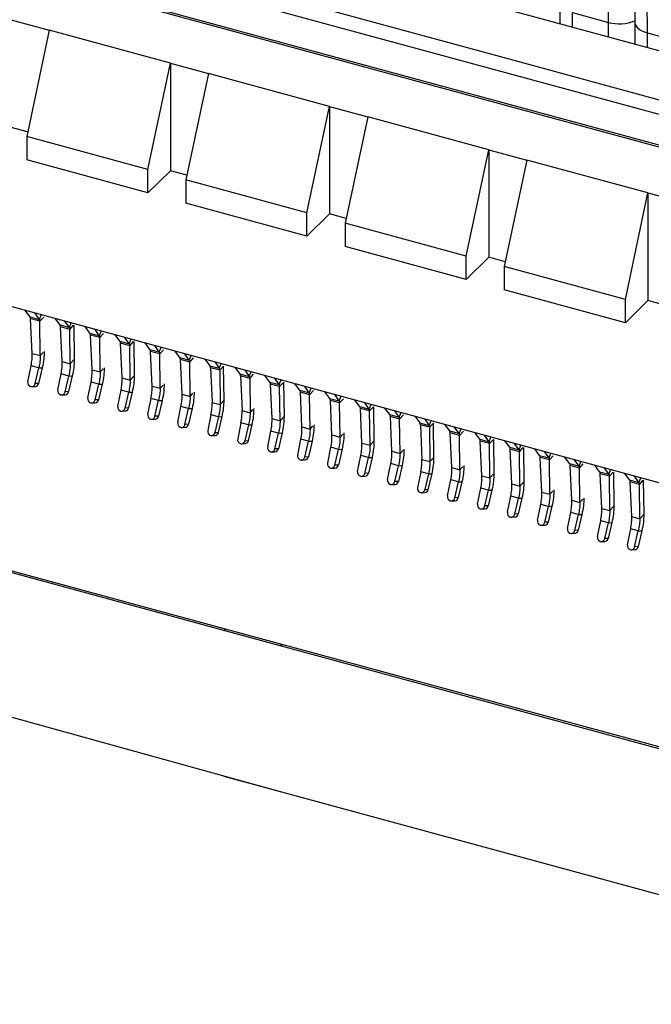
# Model space of a CAD drawing. Header units: millimetres. Extents: x 14 to 338, y 9 to 236.
# Tile 18 of 24: x 252 to 271, y 103 to 133. Entities that reach past the tile are written whole.
import ezdxf

# ---------------------------------------------------------------- set-up
doc = ezdxf.new("R2010")
doc.units = ezdxf.units.MM

msp = doc.modelspace()

# ---------------------------------------------------------------- linework, layer by layer
at = {"color": 8, "linetype": 'Continuous', "lineweight": 25}
for p, q in [((240.173, 138.597), (266.417, 131.464)), ((240.626, 138.042), (265.659, 131.238)), ((268.688, 132.288), (268.688, 132.721)), ((269.749, 132), (269.749, 132.433)), ((270.899, 131.687), (270.899, 132.12)), ((265.659, 131.238), (304.127, 120.784)), ((266.417, 131.464), (304.603, 121.086)), ((252.959, 123.678), (253.016, 123.815)), ((252.972, 123.621), (253.086, 123.743)), ((253.844, 123.438), (253.9, 123.574)), ((253.856, 123.38), (253.97, 123.503)), ((254.728, 123.197), (254.785, 123.334)), ((254.74, 123.14), (254.855, 123.262)), ((255.612, 122.957), (255.669, 123.094)), ((255.625, 122.899), (255.739, 123.022)), ((256.497, 122.717), (256.553, 122.853)), ((256.509, 122.659), (256.623, 122.781)), ((252.985, 122.609), (253.069, 122.7)), ((257.381, 122.476), (257.438, 122.613)), ((257.394, 122.419), (257.508, 122.541)), ((254.753, 122.129), (254.838, 122.219)), ((258.266, 122.236), (258.322, 122.372)), ((258.278, 122.178), (258.392, 122.301)), ((259.15, 121.995), (259.207, 122.132)), ((259.163, 121.938), (259.277, 122.06)), ((256.522, 121.648), (256.607, 121.739)), ((260.034, 121.755), (260.091, 121.892)), ((260.047, 121.698), (260.161, 121.82)), ((260.919, 121.515), (260.976, 121.651)), ((257.407, 121.408), (257.491, 121.498)), ((260.931, 121.457), (261.046, 121.58)), ((261.803, 121.274), (261.86, 121.411)), ((261.816, 121.217), (261.93, 121.339)), ((262.688, 121.034), (262.744, 121.171)), ((262.7, 120.977), (262.814, 121.099)), ((259.176, 120.927), (259.26, 121.017)), ((263.572, 120.794), (263.629, 120.93)), ((263.585, 120.736), (263.699, 120.859)), ((260.944, 120.446), (261.029, 120.537)), ((264.457, 120.553), (264.513, 120.69)), ((264.469, 120.496), (264.583, 120.618)), ((261.829, 120.206), (261.913, 120.296)), ((265.341, 120.313), (265.398, 120.45)), ((265.353, 120.255), (265.468, 120.378)), ((266.225, 120.072), (266.282, 120.209)), ((266.238, 120.015), (266.352, 120.137)), ((267.11, 119.832), (267.166, 119.969)), ((267.122, 119.775), (267.236, 119.897)), ((263.598, 119.725), (263.682, 119.816)), ((267.994, 119.592), (268.051, 119.728)), ((268.007, 119.534), (268.121, 119.657)), ((265.366, 119.244), (265.451, 119.335)), ((268.879, 119.351), (268.935, 119.488)), ((268.891, 119.294), (269.005, 119.416)), ((269.763, 119.111), (269.82, 119.248)), ((269.776, 119.054), (269.89, 119.176)), ((270.647, 118.871), (270.704, 119.007)), ((270.66, 118.813), (270.774, 118.936)), ((268.02, 118.523), (268.104, 118.614)), ((268.904, 118.283), (268.989, 118.373))]:
    msp.add_line(p, q, dxfattribs=at)
at = {"color": 7, "linetype": 'Continuous', "lineweight": 25}
for p, q in [((303.483, 119.993), (239.053, 137.504)), ((303.416, 120.065), (239.396, 137.464)), ((307.04, 121.865), (265.659, 133.112)), ((268.314, 133.04), (268.314, 132.39)), ((268.688, 132.721), (269.749, 132.433)), ((252.128, 132.509), (253.251, 132.203)), ((270.526, 132.439), (270.526, 131.789)), ((253.251, 132.203), (252.584, 129.066)), ((256.824, 131.232), (253.251, 132.203)), ((270.899, 132.12), (271.96, 131.832)), ((256.157, 128.095), (256.824, 131.232)), ((256.824, 131.232), (257.947, 130.927)), ((256.824, 131.232), (256.824, 128.061)), ((257.947, 130.927), (257.28, 127.79)), ((261.52, 129.956), (257.947, 130.927)), ((302.018, 110.497), (227.041, 130.874)), ((260.853, 126.819), (261.52, 129.956)), ((261.52, 129.956), (262.644, 129.651)), ((261.52, 129.956), (261.52, 126.785)), ((262.644, 129.651), (261.976, 126.514)), ((266.217, 128.68), (262.644, 129.651)), ((252.613, 129.205), (252.128, 129.337)), ((256.157, 128.095), (252.584, 129.066)), ((252.584, 129.066), (252.584, 128.381)), ((265.549, 125.543), (266.217, 128.68)), ((266.217, 128.68), (267.34, 128.374)), ((266.217, 128.68), (266.217, 125.508)), ((256.157, 127.409), (252.584, 128.381)), ((267.34, 128.374), (266.673, 125.237)), ((270.913, 127.403), (267.34, 128.374)), ((256.157, 127.409), (256.157, 128.095)), ((256.824, 128.061), (256.157, 127.409)), ((257.31, 127.929), (256.824, 128.061)), ((260.853, 126.819), (257.28, 127.79)), ((257.28, 127.79), (257.28, 127.104)), ((270.246, 124.266), (270.913, 127.403)), ((270.913, 127.403), (272.036, 127.098)), ((270.913, 127.403), (270.913, 124.232)), ((260.853, 126.133), (257.28, 127.104)), ((260.853, 126.133), (260.853, 126.819)), ((261.52, 126.785), (260.853, 126.133)), ((262.006, 126.653), (261.52, 126.785)), ((265.549, 125.543), (261.976, 126.514)), ((261.976, 126.514), (261.976, 125.828)), ((265.549, 124.857), (261.976, 125.828)), ((265.549, 124.857), (265.549, 125.543)), ((266.217, 125.508), (265.549, 124.857)), ((266.702, 125.376), (266.217, 125.508)), ((270.246, 124.266), (266.673, 125.237)), ((266.673, 125.237), (266.673, 124.552)), ((270.246, 123.58), (266.673, 124.552)), ((270.246, 123.58), (270.246, 124.266)), ((270.913, 124.232), (270.246, 123.58)), ((271.398, 124.1), (270.913, 124.232)), ((252.683, 123.753), (252.539, 123.944)), ((252.683, 123.753), (252.959, 123.678)), ((252.972, 123.621), (252.7, 123.694)), ((252.747, 122.674), (252.7, 123.694)), ((252.959, 123.678), (252.828, 123.866)), ((253.568, 123.513), (253.423, 123.704)), ((252.985, 122.609), (252.972, 123.621)), ((253.568, 123.513), (253.844, 123.438)), ((253.856, 123.38), (253.585, 123.454)), ((253.631, 122.434), (253.585, 123.454)), ((253.844, 123.438), (253.712, 123.625)), ((253.869, 122.369), (253.856, 123.38)), ((253.973, 123.505), (253.986, 122.494)), ((254.452, 123.272), (254.308, 123.464)), ((254.728, 123.197), (254.597, 123.385)), ((254.452, 123.272), (254.728, 123.197)), ((254.74, 123.14), (254.469, 123.214)), ((254.516, 122.193), (254.469, 123.214)), ((254.753, 122.129), (254.74, 123.14)), ((255.337, 123.032), (255.192, 123.223)), ((255.612, 122.957), (255.481, 123.145)), ((255.337, 123.032), (255.612, 122.957)), ((255.625, 122.899), (255.354, 122.973)), ((255.4, 121.953), (255.354, 122.973)), ((255.638, 121.888), (255.625, 122.899)), ((255.741, 123.024), (255.754, 122.013)), ((256.221, 122.791), (256.076, 122.983)), ((256.221, 122.791), (256.497, 122.717)), ((256.497, 122.717), (256.365, 122.904)), ((252.747, 122.674), (252.985, 122.609)), ((253.869, 122.369), (253.986, 122.494)), ((256.509, 122.659), (256.238, 122.733)), ((256.284, 121.713), (256.238, 122.733)), ((256.522, 121.648), (256.509, 122.659)), ((257.105, 122.551), (256.961, 122.742)), ((257.105, 122.551), (257.381, 122.476)), ((257.394, 122.419), (257.122, 122.492)), ((257.169, 121.472), (257.122, 122.492)), ((257.381, 122.476), (257.25, 122.664)), ((257.845, 122.502), (257.99, 122.311)), ((252.62, 121.841), (252.715, 122.31)), ((252.941, 122.249), (252.715, 122.31)), ((252.832, 121.783), (252.941, 122.249)), ((253.045, 122.253), (252.936, 121.787)), ((252.941, 122.249), (253.045, 122.253)), ((253.631, 122.434), (253.869, 122.369)), ((257.407, 121.408), (257.394, 122.419)), ((257.99, 122.311), (258.266, 122.236)), ((258.278, 122.178), (258.007, 122.252)), ((258.007, 122.252), (258.053, 121.232)), ((258.134, 122.424), (258.266, 122.236)), ((258.408, 121.292), (258.395, 122.303)), ((258.73, 122.262), (258.874, 122.07)), ((253.504, 121.6), (253.6, 122.07)), ((253.825, 122.008), (253.6, 122.07)), ((253.716, 121.543), (253.825, 122.008)), ((253.929, 122.013), (253.82, 121.547)), ((253.825, 122.008), (253.929, 122.013)), ((254.516, 122.193), (254.753, 122.129)), ((255.4, 121.953), (255.638, 121.888)), ((255.638, 121.888), (255.754, 122.013)), ((258.278, 122.178), (258.291, 121.167)), ((258.874, 122.07), (259.15, 121.995)), ((259.163, 121.938), (258.891, 122.012)), ((258.891, 122.012), (258.938, 120.991)), ((259.019, 122.183), (259.15, 121.995)), ((259.163, 121.938), (259.176, 120.927)), ((259.759, 121.83), (259.614, 122.021)), ((260.034, 121.755), (259.903, 121.943)), ((252.731, 121.694), (252.835, 121.698)), ((252.936, 121.787), (252.832, 121.783)), ((254.389, 121.36), (254.484, 121.829)), ((254.71, 121.768), (254.484, 121.829)), ((254.601, 121.302), (254.71, 121.768)), ((254.813, 121.772), (254.705, 121.306)), ((254.71, 121.768), (254.813, 121.772)), ((256.284, 121.713), (256.522, 121.648)), ((259.759, 121.83), (260.034, 121.755)), ((260.047, 121.698), (259.776, 121.771)), ((259.822, 120.751), (259.776, 121.771)), ((260.06, 120.686), (260.047, 121.698)), ((260.163, 121.823), (260.176, 120.811)), ((260.643, 121.59), (260.499, 121.781)), ((260.919, 121.515), (260.787, 121.702)), ((253.615, 121.453), (253.719, 121.457)), ((253.82, 121.547), (253.716, 121.543)), ((255.273, 121.12), (255.369, 121.589)), ((255.594, 121.528), (255.369, 121.589)), ((255.485, 121.062), (255.594, 121.528)), ((255.698, 121.532), (255.589, 121.066)), ((255.594, 121.528), (255.698, 121.532)), ((256.157, 120.879), (256.253, 121.349)), ((256.478, 121.287), (256.253, 121.349)), ((257.169, 121.472), (257.407, 121.408)), ((260.643, 121.59), (260.919, 121.515)), ((260.931, 121.457), (260.66, 121.531)), ((260.706, 120.511), (260.66, 121.531)), ((260.944, 120.446), (260.931, 121.457)), ((261.528, 121.349), (261.383, 121.541)), ((261.528, 121.349), (261.803, 121.274)), ((261.803, 121.274), (261.672, 121.462)), ((254.5, 121.213), (254.604, 121.217)), ((254.705, 121.306), (254.601, 121.302)), ((255.589, 121.066), (255.485, 121.062)), ((256.37, 120.821), (256.478, 121.287)), ((256.582, 121.291), (256.474, 120.826)), ((256.478, 121.287), (256.582, 121.291)), ((257.042, 120.639), (257.137, 121.108)), ((257.363, 121.047), (257.137, 121.108)), ((257.254, 120.581), (257.363, 121.047)), ((257.467, 121.051), (257.358, 120.585)), ((257.363, 121.047), (257.467, 121.051)), ((258.053, 121.232), (258.291, 121.167)), ((258.291, 121.167), (258.408, 121.292)), ((261.816, 121.217), (261.545, 121.291)), ((261.591, 120.27), (261.545, 121.291)), ((261.829, 120.206), (261.816, 121.217)), ((262.412, 121.109), (262.267, 121.3)), ((262.412, 121.109), (262.688, 121.034)), ((262.7, 120.977), (262.429, 121.05)), ((262.475, 120.03), (262.429, 121.05)), ((262.688, 121.034), (262.556, 121.222)), ((262.817, 121.101), (262.83, 120.09)), ((263.296, 120.869), (263.152, 121.06)), ((260.066, 114.051), (235.302, 120.781)), ((260.113, 114.096), (235.349, 120.826)), ((255.384, 120.973), (255.488, 120.977)), ((256.474, 120.826), (256.37, 120.821)), ((258.022, 120.868), (257.926, 120.398)), ((258.247, 120.807), (258.022, 120.868)), ((258.247, 120.807), (258.138, 120.341)), ((258.242, 120.345), (258.351, 120.811)), ((258.247, 120.807), (258.351, 120.811)), ((258.938, 120.991), (259.176, 120.927)), ((259.822, 120.751), (260.06, 120.686)), ((260.06, 120.686), (260.176, 120.811)), ((262.713, 119.965), (262.7, 120.977)), ((263.296, 120.869), (263.572, 120.794)), ((263.585, 120.736), (263.313, 120.81)), ((263.36, 119.79), (263.313, 120.81)), ((263.572, 120.794), (263.441, 120.981)), ((264.036, 120.82), (264.181, 120.628)), ((220.553, 120.678), (260.066, 109.765)), ((256.269, 120.732), (256.373, 120.736)), ((257.153, 120.492), (257.257, 120.496)), ((257.358, 120.585), (257.254, 120.581)), ((258.906, 120.628), (258.811, 120.158)), ((259.132, 120.566), (258.906, 120.628)), ((259.132, 120.566), (259.023, 120.1)), ((259.127, 120.105), (259.236, 120.57)), ((259.132, 120.566), (259.236, 120.57)), ((260.706, 120.511), (260.944, 120.446)), ((263.598, 119.725), (263.585, 120.736)), ((264.181, 120.628), (264.457, 120.553)), ((264.469, 120.496), (264.198, 120.569)), ((264.198, 120.569), (264.244, 119.549)), ((264.325, 120.741), (264.457, 120.553)), ((264.469, 120.496), (264.482, 119.485)), ((264.599, 119.61), (264.586, 120.621)), ((265.065, 120.388), (264.921, 120.579)), ((265.341, 120.313), (265.21, 120.501)), ((258.038, 120.251), (258.141, 120.256)), ((258.138, 120.341), (258.242, 120.345)), ((259.695, 119.918), (259.791, 120.387)), ((260.016, 120.326), (259.791, 120.387)), ((259.907, 119.86), (260.016, 120.326)), ((260.12, 120.33), (260.011, 119.864)), ((260.016, 120.326), (260.12, 120.33)), ((261.591, 120.27), (261.829, 120.206)), ((265.065, 120.388), (265.341, 120.313)), ((265.353, 120.255), (265.082, 120.329)), ((265.129, 119.309), (265.082, 120.329)), ((265.366, 119.244), (265.353, 120.255)), ((265.95, 120.147), (265.805, 120.339)), ((266.225, 120.072), (266.094, 120.26)), ((258.922, 120.011), (259.026, 120.015)), ((259.023, 120.1), (259.127, 120.105)), ((260.579, 119.677), (260.675, 120.147)), ((260.9, 120.086), (260.675, 120.147)), ((260.792, 119.62), (260.9, 120.086)), ((261.004, 120.09), (260.896, 119.624)), ((260.9, 120.086), (261.004, 120.09)), ((261.464, 119.437), (261.559, 119.906)), ((261.785, 119.845), (261.559, 119.906)), ((262.475, 120.03), (262.713, 119.965)), ((262.713, 119.965), (262.83, 120.09)), ((265.95, 120.147), (266.225, 120.072)), ((266.238, 120.015), (265.967, 120.089)), ((266.013, 119.069), (265.967, 120.089)), ((266.251, 119.004), (266.238, 120.015)), ((266.354, 120.14), (266.367, 119.129)), ((266.834, 119.907), (266.69, 120.098)), ((266.834, 119.907), (267.11, 119.832)), ((267.11, 119.832), (266.978, 120.02)), ((267.239, 119.9), (267.252, 118.888)), ((259.806, 119.771), (259.91, 119.775)), ((260.011, 119.864), (259.907, 119.86)), ((260.896, 119.624), (260.792, 119.62)), ((261.676, 119.379), (261.785, 119.845)), ((261.889, 119.849), (261.78, 119.383)), ((261.785, 119.845), (261.889, 119.849)), ((262.348, 119.197), (262.444, 119.666)), ((262.669, 119.605), (262.444, 119.666)), ((262.561, 119.139), (262.669, 119.605)), ((262.773, 119.609), (262.665, 119.143)), ((262.669, 119.605), (262.773, 119.609)), ((263.36, 119.79), (263.598, 119.725)), ((264.482, 119.485), (264.599, 119.61)), ((267.122, 119.775), (266.851, 119.848)), ((266.897, 118.828), (266.851, 119.848)), ((267.135, 118.764), (267.122, 119.775)), ((267.718, 119.667), (267.574, 119.858)), ((267.718, 119.667), (267.994, 119.592)), ((268.007, 119.534), (267.735, 119.608)), ((267.782, 118.588), (267.735, 119.608)), ((267.994, 119.592), (267.863, 119.78)), ((268.603, 119.426), (268.458, 119.618)), ((260.691, 119.53), (260.795, 119.535)), ((261.575, 119.29), (261.679, 119.294)), ((261.78, 119.383), (261.676, 119.379)), ((263.233, 118.956), (263.328, 119.426)), ((263.554, 119.364), (263.328, 119.426)), ((263.445, 118.899), (263.554, 119.364)), ((263.658, 119.369), (263.549, 118.903)), ((263.554, 119.364), (263.658, 119.369)), ((264.244, 119.549), (264.482, 119.485)), ((265.129, 119.309), (265.366, 119.244)), ((268.02, 118.523), (268.007, 119.534)), ((268.603, 119.426), (268.879, 119.351)), ((268.891, 119.294), (268.62, 119.368)), ((268.666, 118.347), (268.62, 119.368)), ((268.879, 119.351), (268.747, 119.539)), ((268.904, 118.283), (268.891, 119.294)), ((269.487, 119.186), (269.343, 119.377)), ((269.763, 119.111), (269.632, 119.299)), ((262.46, 119.05), (262.564, 119.054)), ((262.665, 119.143), (262.561, 119.139)), ((264.213, 119.185), (264.117, 118.716)), ((264.438, 119.124), (264.213, 119.185)), ((264.438, 119.124), (264.329, 118.658)), ((264.433, 118.662), (264.542, 119.128)), ((264.438, 119.124), (264.542, 119.128)), ((266.013, 119.069), (266.251, 119.004)), ((266.251, 119.004), (266.367, 119.129)), ((269.487, 119.186), (269.763, 119.111)), ((269.776, 119.054), (269.504, 119.127)), ((269.551, 118.107), (269.504, 119.127)), ((269.789, 118.042), (269.776, 119.054)), ((269.892, 119.178), (269.905, 118.167)), ((270.372, 118.946), (270.227, 119.137)), ((270.647, 118.871), (270.516, 119.058)), ((263.344, 118.809), (263.448, 118.813)), ((263.549, 118.903), (263.445, 118.899)), ((265.002, 118.476), (265.097, 118.945)), ((265.323, 118.884), (265.097, 118.945)), ((265.214, 118.418), (265.323, 118.884)), ((265.426, 118.888), (265.318, 118.422)), ((265.323, 118.884), (265.426, 118.888)), ((266.897, 118.828), (267.135, 118.764)), ((267.135, 118.764), (267.252, 118.888)), ((270.372, 118.946), (270.647, 118.871)), ((270.66, 118.813), (270.389, 118.887)), ((270.435, 117.867), (270.389, 118.887)), ((270.673, 117.802), (270.66, 118.813)), ((270.776, 118.938), (270.79, 117.927)), ((264.228, 118.569), (264.332, 118.573)), ((264.329, 118.658), (264.433, 118.662)), ((265.318, 118.422), (265.214, 118.418)), ((265.886, 118.235), (265.982, 118.705)), ((266.207, 118.643), (265.982, 118.705)), ((266.098, 118.177), (266.207, 118.643)), ((266.311, 118.647), (266.202, 118.182)), ((266.207, 118.643), (266.311, 118.647)), ((266.77, 117.995), (266.866, 118.464)), ((267.091, 118.403), (266.866, 118.464)), ((267.782, 118.588), (268.02, 118.523)), ((265.113, 118.329), (265.217, 118.333)), ((266.202, 118.182), (266.098, 118.177)), ((266.983, 117.937), (267.091, 118.403)), ((267.195, 118.407), (267.087, 117.941)), ((267.091, 118.403), (267.195, 118.407)), ((267.655, 117.754), (267.75, 118.224)), ((267.976, 118.163), (267.75, 118.224)), ((267.867, 117.697), (267.976, 118.163)), ((268.08, 118.167), (267.971, 117.701)), ((267.976, 118.163), (268.08, 118.167)), ((268.666, 118.347), (268.904, 118.283)), ((269.789, 118.042), (269.905, 118.167)), ((265.997, 118.088), (266.101, 118.092)), ((266.882, 117.848), (266.986, 117.852)), ((267.087, 117.941), (266.983, 117.937)), ((268.539, 117.514), (268.635, 117.983)), ((268.86, 117.922), (268.635, 117.983)), ((268.751, 117.456), (268.86, 117.922)), ((268.964, 117.926), (268.855, 117.46)), ((268.86, 117.922), (268.964, 117.926)), ((269.551, 118.107), (269.789, 118.042)), ((270.435, 117.867), (270.673, 117.802)), ((270.673, 117.802), (270.79, 117.927)), ((267.766, 117.607), (267.87, 117.612)), ((267.971, 117.701), (267.867, 117.697)), ((269.424, 117.274), (269.519, 117.743)), ((269.745, 117.682), (269.519, 117.743)), ((269.636, 117.216), (269.745, 117.682)), ((269.849, 117.686), (269.74, 117.22)), ((269.745, 117.682), (269.849, 117.686)), ((268.651, 117.367), (268.754, 117.371)), ((268.855, 117.46), (268.751, 117.456)), ((270.308, 117.033), (270.404, 117.503)), ((270.629, 117.441), (270.404, 117.503)), ((270.52, 116.976), (270.629, 117.441)), ((270.733, 117.446), (270.624, 116.98)), ((270.629, 117.441), (270.733, 117.446)), ((269.535, 117.127), (269.639, 117.131)), ((269.74, 117.22), (269.636, 117.216)), ((270.624, 116.98), (270.52, 116.976)), ((270.419, 116.886), (270.523, 116.89)), ((258.401, 114.503), (258.448, 114.549)), ((283.165, 107.773), (258.401, 114.503)), ((283.211, 107.818), (258.448, 114.549)), ((260.066, 114.051), (260.113, 114.096)), ((258.401, 110.217), (283.165, 103.487))]:
    msp.add_line(p, q, dxfattribs=at)
at = {"color": 8, "linetype": 'Continuous', "lineweight": 25, "flags": 128}
msp.add_lwpolyline([(270.526, 132.439), (270.526, 132.424), (270.538, 132.37), (270.566, 132.319), (270.608, 132.27), (270.664, 132.224), (270.732, 132.184), (270.811, 132.149), (270.899, 132.12)], dxfattribs=at)
at = {"color": 7, "linetype": 'Continuous', "lineweight": 25}
for centre, radius, start, end in [((241.747, 132.454), 28.002, 359.9563, 3.1599), ((242.897, 132.142), 28.002, 359.9563, 3.1599), ((270.072, 133.633), 1.243, 254.9203, 291.5745), ((252.738, 121.813), 0.122, 166.8436, 252.0851), ((252.726, 121.802), 0.108, 256.7371, 349.6625), ((252.828, 121.808), 0.11, 273.7086, 349.2586), ((253.623, 121.573), 0.122, 166.8436, 252.0851), ((253.61, 121.562), 0.108, 256.7371, 349.6625), ((253.712, 121.567), 0.11, 273.7086, 349.2586), ((254.507, 121.332), 0.122, 166.8436, 252.0851), ((254.494, 121.322), 0.108, 256.7371, 349.6625), ((254.597, 121.327), 0.11, 273.7086, 349.2586), ((255.391, 121.092), 0.122, 166.8436, 252.0851), ((255.379, 121.081), 0.108, 256.7371, 349.6625), ((255.481, 121.086), 0.11, 273.7086, 349.2586), ((256.276, 120.851), 0.122, 166.8436, 252.0851), ((256.263, 120.841), 0.108, 256.7371, 349.6625), ((256.366, 120.846), 0.11, 273.7086, 349.2586), ((257.16, 120.611), 0.122, 166.8436, 252.0851), ((257.148, 120.601), 0.108, 256.7371, 349.6625), ((257.25, 120.606), 0.11, 273.7086, 349.2586), ((258.045, 120.371), 0.122, 166.8436, 252.0851), ((258.032, 120.36), 0.108, 256.7371, 349.6625), ((258.134, 120.365), 0.11, 273.7086, 349.2586), ((258.929, 120.13), 0.122, 166.8436, 252.0851), ((258.917, 120.12), 0.108, 256.7371, 349.6625), ((259.019, 120.125), 0.11, 273.7086, 349.2586), ((259.814, 119.89), 0.122, 166.8436, 252.0851), ((259.801, 119.879), 0.108, 256.7371, 349.6625), ((259.903, 119.885), 0.11, 273.7086, 349.2586), ((260.698, 119.65), 0.122, 166.8436, 252.0851), ((260.685, 119.639), 0.108, 256.7371, 349.6625), ((260.788, 119.644), 0.11, 273.7086, 349.2586), ((261.582, 119.409), 0.122, 166.8436, 252.0851), ((261.57, 119.399), 0.108, 256.7371, 349.6625), ((261.672, 119.404), 0.11, 273.7086, 349.2586), ((262.467, 119.169), 0.122, 166.8436, 252.0851), ((262.454, 119.158), 0.108, 256.7371, 349.6625), ((262.556, 119.164), 0.11, 273.7086, 349.2586), ((263.351, 118.929), 0.122, 166.8436, 252.0851), ((263.339, 118.918), 0.108, 256.7371, 349.6625), ((263.441, 118.923), 0.11, 273.7086, 349.2586), ((264.236, 118.688), 0.122, 166.8436, 252.0851), ((264.223, 118.678), 0.108, 256.7371, 349.6625), ((264.325, 118.683), 0.11, 273.7086, 349.2586), ((265.12, 118.448), 0.122, 166.8436, 252.0851), ((265.21, 118.442), 0.11, 273.7086, 349.2586), ((265.107, 118.437), 0.108, 256.7371, 349.6625), ((266.005, 118.207), 0.122, 166.8436, 252.0851), ((265.992, 118.197), 0.108, 256.7371, 349.6625), ((266.094, 118.202), 0.11, 273.7086, 349.2586), ((266.889, 117.967), 0.122, 166.8436, 252.0851), ((266.876, 117.956), 0.108, 256.7371, 349.6625), ((266.979, 117.962), 0.11, 273.7086, 349.2586), ((267.773, 117.727), 0.122, 166.8436, 252.0851), ((267.761, 117.716), 0.108, 256.7371, 349.6625), ((267.863, 117.721), 0.11, 273.7086, 349.2586), ((268.658, 117.486), 0.122, 166.8436, 252.0851), ((268.645, 117.476), 0.108, 256.7371, 349.6625), ((268.747, 117.481), 0.11, 273.7086, 349.2586), ((269.542, 117.246), 0.122, 166.8436, 252.0851), ((269.53, 117.235), 0.108, 256.7371, 349.6625), ((269.632, 117.241), 0.11, 273.7086, 349.2586), ((270.427, 117.006), 0.122, 166.8436, 252.0851), ((270.414, 116.995), 0.108, 256.7371, 349.6625), ((270.516, 117), 0.11, 273.7086, 349.2586)]:
    msp.add_arc(centre, radius, start, end, dxfattribs=at)
msp.add_open_spline([(270.483, 134.022), (270.494, 133.781), (270.52, 133.266), (270.523, 132.727), (270.526, 132.439)], degree=3, knots=[0, 0, 0, 0, 0.466577, 1, 1, 1, 1], dxfattribs=at)
for points in [[(252.7, 123.694), (252.699, 123.707), (252.696, 123.731), (252.688, 123.746), (252.683, 123.753)], [(252.959, 123.678), (252.963, 123.671), (252.97, 123.657), (252.971, 123.633), (252.972, 123.621)], [(253.585, 123.454), (253.583, 123.466), (253.581, 123.491), (253.572, 123.505), (253.568, 123.513)], [(253.844, 123.438), (253.847, 123.431), (253.854, 123.416), (253.855, 123.392), (253.856, 123.38)], [(254.469, 123.214), (254.468, 123.226), (254.465, 123.25), (254.457, 123.265), (254.452, 123.272)], [(254.728, 123.197), (254.732, 123.19), (254.739, 123.176), (254.74, 123.152), (254.74, 123.14)], [(255.354, 122.973), (255.352, 122.985), (255.35, 123.01), (255.341, 123.025), (255.337, 123.032)], [(255.612, 122.957), (255.616, 122.95), (255.623, 122.936), (255.624, 122.912), (255.625, 122.899)], [(256.238, 122.733), (256.237, 122.745), (256.234, 122.77), (256.225, 122.784), (256.221, 122.791)], [(252.715, 122.31), (252.726, 122.374), (252.749, 122.502), (252.747, 122.617), (252.747, 122.674)], [(252.985, 122.609), (252.983, 122.553), (252.98, 122.439), (252.954, 122.312), (252.941, 122.249)], [(253.101, 122.734), (253.099, 122.659), (253.096, 122.507), (253.062, 122.338), (253.045, 122.253)], [(253.986, 122.494), (253.984, 122.418), (253.981, 122.267), (253.946, 122.097), (253.929, 122.013)], [(256.497, 122.717), (256.5, 122.709), (256.508, 122.695), (256.509, 122.671), (256.509, 122.659)], [(257.122, 122.492), (257.121, 122.505), (257.119, 122.529), (257.11, 122.544), (257.105, 122.551)], [(253.6, 122.07), (253.611, 122.134), (253.633, 122.262), (253.632, 122.376), (253.631, 122.434)], [(253.869, 122.369), (253.868, 122.312), (253.865, 122.199), (253.838, 122.072), (253.825, 122.008)], [(254.87, 122.254), (254.868, 122.178), (254.865, 122.027), (254.831, 121.857), (254.813, 121.772)], [(257.381, 122.476), (257.385, 122.469), (257.392, 122.455), (257.393, 122.431), (257.394, 122.419)], [(258.007, 122.252), (258.006, 122.264), (258.003, 122.289), (257.994, 122.303), (257.99, 122.311)], [(258.266, 122.236), (258.269, 122.229), (258.276, 122.215), (258.278, 122.19), (258.278, 122.178)], [(254.484, 121.829), (254.495, 121.893), (254.517, 122.022), (254.516, 122.136), (254.516, 122.193)], [(254.753, 122.129), (254.752, 122.072), (254.749, 121.959), (254.723, 121.832), (254.71, 121.768)], [(255.369, 121.589), (255.38, 121.653), (255.402, 121.781), (255.401, 121.896), (255.4, 121.953)], [(255.754, 122.013), (255.753, 121.938), (255.749, 121.786), (255.715, 121.617), (255.698, 121.532)], [(258.891, 122.012), (258.89, 122.024), (258.887, 122.049), (258.879, 122.063), (258.874, 122.07)], [(259.15, 121.995), (259.154, 121.988), (259.161, 121.974), (259.162, 121.95), (259.163, 121.938)], [(255.638, 121.888), (255.636, 121.832), (255.633, 121.718), (255.607, 121.591), (255.594, 121.528)], [(256.253, 121.349), (256.264, 121.413), (256.286, 121.541), (256.285, 121.655), (256.284, 121.713)], [(256.522, 121.648), (256.521, 121.591), (256.518, 121.478), (256.491, 121.351), (256.478, 121.287)], [(256.639, 121.773), (256.637, 121.697), (256.634, 121.546), (256.599, 121.376), (256.582, 121.291)], [(259.776, 121.771), (259.774, 121.784), (259.772, 121.808), (259.763, 121.823), (259.759, 121.83)], [(260.034, 121.755), (260.038, 121.748), (260.045, 121.734), (260.046, 121.71), (260.047, 121.698)], [(257.137, 121.108), (257.148, 121.172), (257.171, 121.3), (257.169, 121.415), (257.169, 121.472)], [(257.407, 121.408), (257.405, 121.351), (257.402, 121.238), (257.376, 121.11), (257.363, 121.047)], [(257.523, 121.532), (257.522, 121.457), (257.518, 121.305), (257.484, 121.136), (257.467, 121.051)], [(260.66, 121.531), (260.659, 121.543), (260.656, 121.568), (260.647, 121.582), (260.643, 121.59)], [(260.919, 121.515), (260.922, 121.508), (260.93, 121.494), (260.931, 121.469), (260.931, 121.457)], [(261.545, 121.291), (261.543, 121.303), (261.541, 121.328), (261.532, 121.342), (261.528, 121.349)], [(258.022, 120.868), (258.033, 120.932), (258.055, 121.06), (258.054, 121.175), (258.053, 121.232)], [(258.291, 121.167), (258.29, 121.111), (258.287, 120.997), (258.26, 120.87), (258.247, 120.807)], [(258.351, 120.811), (258.368, 120.896), (258.403, 121.065), (258.406, 121.216), (258.408, 121.292)], [(259.236, 120.57), (259.253, 120.655), (259.287, 120.825), (259.29, 120.976), (259.292, 121.052)], [(261.803, 121.274), (261.807, 121.267), (261.814, 121.253), (261.815, 121.229), (261.816, 121.217)], [(262.429, 121.05), (262.428, 121.063), (262.425, 121.087), (262.416, 121.102), (262.412, 121.109)], [(262.688, 121.034), (262.691, 121.027), (262.699, 121.013), (262.7, 120.989), (262.7, 120.977)], [(258.906, 120.628), (258.917, 120.692), (258.939, 120.82), (258.938, 120.934), (258.938, 120.991)], [(259.176, 120.927), (259.174, 120.87), (259.171, 120.757), (259.145, 120.63), (259.132, 120.566)], [(259.791, 120.387), (259.802, 120.451), (259.824, 120.579), (259.823, 120.694), (259.822, 120.751)], [(260.176, 120.811), (260.175, 120.736), (260.172, 120.584), (260.137, 120.415), (260.12, 120.33)], [(263.313, 120.81), (263.312, 120.822), (263.309, 120.847), (263.301, 120.861), (263.296, 120.869)], [(263.572, 120.794), (263.576, 120.787), (263.583, 120.772), (263.584, 120.748), (263.585, 120.736)], [(260.06, 120.686), (260.058, 120.63), (260.055, 120.516), (260.029, 120.389), (260.016, 120.326)], [(260.675, 120.147), (260.686, 120.211), (260.708, 120.339), (260.707, 120.454), (260.706, 120.511)], [(261.061, 120.571), (261.059, 120.495), (261.056, 120.344), (261.022, 120.174), (261.004, 120.09)], [(264.198, 120.569), (264.196, 120.582), (264.194, 120.606), (264.185, 120.621), (264.181, 120.628)], [(264.457, 120.553), (264.46, 120.546), (264.467, 120.532), (264.468, 120.508), (264.469, 120.496)], [(260.944, 120.446), (260.943, 120.389), (260.94, 120.276), (260.914, 120.149), (260.9, 120.086)], [(261.559, 119.906), (261.571, 119.97), (261.593, 120.099), (261.592, 120.213), (261.591, 120.27)], [(261.829, 120.206), (261.827, 120.149), (261.824, 120.036), (261.798, 119.909), (261.785, 119.845)], [(261.945, 120.331), (261.944, 120.255), (261.94, 120.104), (261.906, 119.934), (261.889, 119.849)], [(265.082, 120.329), (265.081, 120.341), (265.078, 120.366), (265.07, 120.381), (265.065, 120.388)], [(265.341, 120.313), (265.345, 120.306), (265.352, 120.292), (265.353, 120.268), (265.353, 120.255)], [(262.444, 119.666), (262.455, 119.73), (262.477, 119.858), (262.476, 119.973), (262.475, 120.03)], [(262.713, 119.965), (262.712, 119.909), (262.709, 119.795), (262.682, 119.668), (262.669, 119.605)], [(262.83, 120.09), (262.828, 120.015), (262.825, 119.863), (262.79, 119.694), (262.773, 119.609)], [(265.967, 120.089), (265.965, 120.101), (265.963, 120.126), (265.954, 120.14), (265.95, 120.147)], [(266.225, 120.072), (266.229, 120.065), (266.236, 120.051), (266.237, 120.027), (266.238, 120.015)], [(266.851, 119.848), (266.85, 119.861), (266.847, 119.885), (266.838, 119.9), (266.834, 119.907)], [(263.328, 119.426), (263.339, 119.49), (263.362, 119.618), (263.36, 119.732), (263.36, 119.79)], [(263.598, 119.725), (263.596, 119.668), (263.593, 119.555), (263.567, 119.428), (263.554, 119.364)], [(263.714, 119.85), (263.713, 119.774), (263.709, 119.623), (263.675, 119.453), (263.658, 119.369)], [(264.542, 119.128), (264.559, 119.213), (264.594, 119.383), (264.597, 119.534), (264.599, 119.61)], [(267.11, 119.832), (267.113, 119.825), (267.121, 119.811), (267.122, 119.787), (267.122, 119.775)], [(267.735, 119.608), (267.734, 119.62), (267.732, 119.645), (267.723, 119.659), (267.718, 119.667)], [(267.994, 119.592), (267.998, 119.585), (268.005, 119.571), (268.006, 119.546), (268.007, 119.534)], [(264.213, 119.185), (264.224, 119.249), (264.246, 119.378), (264.245, 119.492), (264.244, 119.549)], [(264.482, 119.485), (264.481, 119.428), (264.478, 119.315), (264.451, 119.188), (264.438, 119.124)], [(265.097, 118.945), (265.108, 119.009), (265.13, 119.137), (265.129, 119.252), (265.129, 119.309)], [(265.483, 119.369), (265.481, 119.294), (265.478, 119.142), (265.444, 118.973), (265.426, 118.888)], [(268.62, 119.368), (268.619, 119.38), (268.616, 119.405), (268.607, 119.419), (268.603, 119.426)], [(268.879, 119.351), (268.882, 119.344), (268.889, 119.33), (268.891, 119.306), (268.891, 119.294)], [(265.366, 119.244), (265.365, 119.188), (265.362, 119.074), (265.336, 118.947), (265.323, 118.884)], [(265.982, 118.705), (265.993, 118.769), (266.015, 118.897), (266.014, 119.011), (266.013, 119.069)], [(266.251, 119.004), (266.249, 118.947), (266.246, 118.834), (266.22, 118.707), (266.207, 118.643)], [(266.367, 119.129), (266.366, 119.053), (266.362, 118.902), (266.328, 118.732), (266.311, 118.647)], [(269.504, 119.127), (269.503, 119.14), (269.5, 119.164), (269.492, 119.179), (269.487, 119.186)], [(269.763, 119.111), (269.767, 119.104), (269.774, 119.09), (269.775, 119.066), (269.776, 119.054)], [(266.866, 118.464), (266.877, 118.528), (266.899, 118.656), (266.898, 118.771), (266.897, 118.828)], [(267.135, 118.764), (267.134, 118.707), (267.131, 118.593), (267.105, 118.466), (267.091, 118.403)], [(267.252, 118.888), (267.25, 118.813), (267.247, 118.661), (267.213, 118.492), (267.195, 118.407)], [(270.389, 118.887), (270.387, 118.899), (270.385, 118.924), (270.376, 118.938), (270.372, 118.946)], [(270.647, 118.871), (270.651, 118.864), (270.658, 118.85), (270.659, 118.825), (270.66, 118.813)], [(267.75, 118.224), (267.761, 118.288), (267.784, 118.416), (267.782, 118.531), (267.782, 118.588)], [(268.02, 118.523), (268.018, 118.467), (268.015, 118.353), (267.989, 118.226), (267.976, 118.163)], [(268.136, 118.648), (268.135, 118.572), (268.131, 118.421), (268.097, 118.252), (268.08, 118.167)], [(268.635, 117.983), (268.646, 118.048), (268.668, 118.176), (268.667, 118.29), (268.666, 118.347)], [(268.904, 118.283), (268.903, 118.226), (268.9, 118.113), (268.873, 117.986), (268.86, 117.922)], [(269.021, 118.408), (269.019, 118.332), (269.016, 118.181), (268.981, 118.011), (268.964, 117.926)], [(269.905, 118.167), (269.903, 118.092), (269.9, 117.94), (269.866, 117.771), (269.849, 117.686)], [(269.519, 117.743), (269.53, 117.807), (269.552, 117.935), (269.551, 118.05), (269.551, 118.107)], [(269.789, 118.042), (269.787, 117.986), (269.784, 117.872), (269.758, 117.745), (269.745, 117.682)], [(270.404, 117.503), (270.415, 117.567), (270.437, 117.695), (270.436, 117.809), (270.435, 117.867)], [(270.79, 117.927), (270.788, 117.851), (270.785, 117.7), (270.75, 117.53), (270.733, 117.446)], [(270.673, 117.802), (270.671, 117.745), (270.669, 117.632), (270.642, 117.505), (270.629, 117.441)]]:
    msp.add_open_spline(points, degree=3, dxfattribs=at)

doc.saveas('drawing.dxf')
